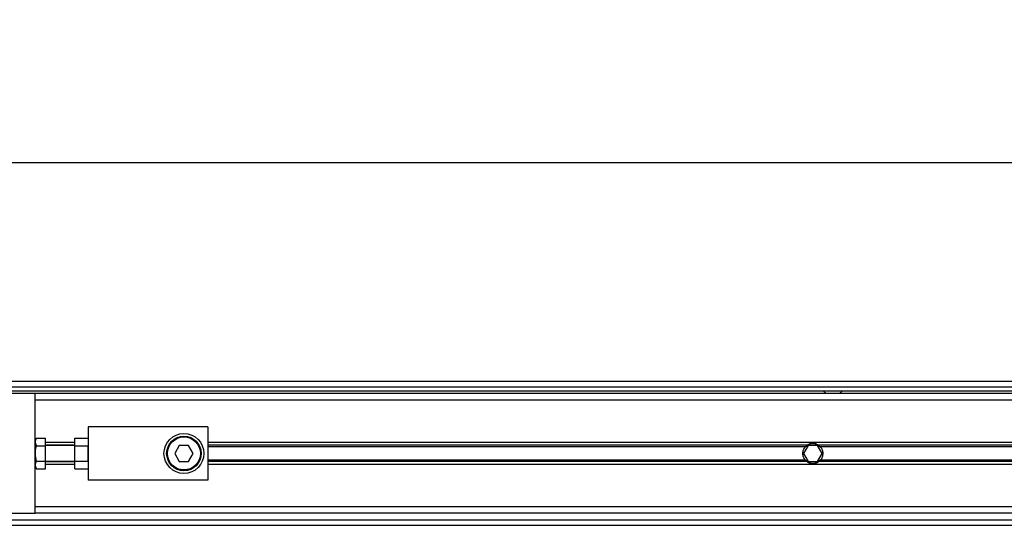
# Model space of a CAD drawing. Header units: millimetres. Extents: x 0 to 420, y 0 to 297.
# Tile 11 of 19: x 71 to 98, y 222 to 235. Entities that reach past the tile are written whole.
import ezdxf

# ---------------------------------------------------------------- set-up
doc = ezdxf.new("R2010")
doc.units = ezdxf.units.MM
doc.layers.add('QUOTE', color=174, linetype='Continuous')
doc.styles.add('SLDTEXTSTYLE3', font='TXT', dxfattribs={"width": 0.75})
doc.dimstyles.new('SLDDIMSTYLE0', dxfattribs={"dimtxt": 3, "dimasz": 3, "dimexe": 0, "dimexo": 0.0625, "dimgap": 0.75, "dimtad": 1, "dimlfac": 13.728588, "dimrnd": 1e-09, "dimzin": 12, "dimdsep": 46, "dimtxsty": 'SLDTEXTSTYLE3', "dimsah": 1, "dimcen": 0.09, "dimadec": 0, "dimazin": 3, "dimtfac": 1, "dimtdec": 3, "dimtofl": 0, "dimtmove": 0, "dimatfit": 3, "dimfxl": 0, "dimfrac": 2, "dimtolj": 1, "dimtzin": 12, "dimarcsym": 0})

# ---------------------------------------------------------------- blocks, each defined once
blk = doc.blocks.new('_D')
at = {"layer": 'QUOTE'}
for p, q in [((57.763, 225.592), (57.763, 233.551)), ((218.012, 225.592), (218.012, 233.551)), ((218.012, 231.551), (57.763, 231.551))]:
    blk.add_line(p, q, dxfattribs=at)
for points in [[(57.763, 231.551), (60.763, 231.051), (60.763, 232.051)], [(218.012, 231.551), (215.012, 232.051), (215.012, 231.051)]]:
    blk.add_solid(points, dxfattribs=at)
at = {"layer": 'QUOTE', "insert": (133.454, 235.418), "char_height": 3, "attachment_point": 1, "style": 'SLDTEXTSTYLE3'}
blk.add_mtext('2200', dxfattribs=at)

msp = doc.modelspace()

# ---------------------------------------------------------------- linework, layer by layer
at = {"color": 7, "linetype": 'Continuous', "lineweight": 25}
for p, q in [((215.28952, 225.55889), (57.76282, 225.55889)), ((59.76594, 225.41321), (215.24443, 225.41321)), ((59.8752, 225.30395), (215.24443, 225.30395)), ((71.23835, 225.23111), (59.99535, 225.23111)), ((71.23835, 223.82803), (71.23835, 225.23111)), ((204.53684, 225.23111), (71.23835, 225.23111)), ((92.82753, 225.30395), (92.90846, 225.23111)), ((93.27267, 225.23111), (93.3536, 225.30395)), ((204.53684, 225.049), (71.23835, 225.049)), ((75.973, 224.3206), (72.69517, 224.3206)), ((72.69517, 224.3206), (72.69517, 222.86378)), ((75.973, 224.3206), (75.973, 222.86378)), ((71.28064, 224.01274), (71.23835, 223.93949)), ((71.28064, 224.01274), (71.52972, 224.01274)), ((71.52972, 223.80246), (71.52972, 224.01274)), ((72.33096, 223.89448), (71.52972, 223.89448)), ((72.33096, 224.01274), (72.69517, 224.01274)), ((72.33096, 223.80246), (72.33096, 224.01274)), ((136.13942, 223.89448), (75.973, 223.89448)), ((71.23835, 223.59219), (71.23835, 223.82803)), ((71.23835, 223.35635), (71.23835, 223.59219)), ((71.28064, 223.80246), (71.52972, 223.80246)), ((72.33096, 223.81552), (71.52972, 223.81552)), ((72.33096, 223.81071), (71.52972, 223.81071)), ((71.52972, 223.38192), (71.52972, 223.80246)), ((72.33096, 223.38192), (72.33096, 223.80246)), ((72.33096, 223.80246), (72.69517, 223.80246)), ((72.69517, 223.38192), (72.69517, 223.80246)), ((75.19127, 223.81071), (75.06511, 223.59219)), ((75.06511, 223.59219), (75.19127, 223.37367)), ((75.4436, 223.81071), (75.19127, 223.81071)), ((75.56976, 223.59219), (75.4436, 223.81071)), ((75.4436, 223.37367), (75.56976, 223.59219)), ((92.38698, 223.81552), (75.973, 223.81552)), ((92.34014, 223.7737), (75.973, 223.7737)), ((92.4181, 223.81071), (92.29193, 223.59219)), ((92.29193, 223.59219), (92.4181, 223.37367)), ((92.67042, 223.81071), (92.4181, 223.81071)), ((92.79659, 223.59219), (92.67042, 223.81071)), ((92.67042, 223.37367), (92.79659, 223.59219)), ((122.61587, 223.81552), (92.70154, 223.81552)), ((122.56903, 223.7737), (92.74838, 223.7737)), ((71.23835, 221.95327), (71.23835, 223.35635)), ((71.28064, 223.38192), (71.52972, 223.38192)), ((71.52972, 223.17164), (71.52972, 223.38192)), ((71.52972, 223.37367), (72.33096, 223.37367)), ((72.33096, 223.36886), (71.52972, 223.36886)), ((72.33096, 223.17164), (72.33096, 223.38192)), ((72.33096, 223.38192), (72.69517, 223.38192)), ((75.19127, 223.37367), (75.4436, 223.37367)), ((92.34014, 223.41068), (75.973, 223.41068)), ((92.38698, 223.36886), (75.973, 223.36886)), ((92.4181, 223.37367), (92.67042, 223.37367)), ((122.61587, 223.36886), (92.70154, 223.36886)), ((122.56903, 223.41068), (92.74838, 223.41068)), ((71.23835, 223.24489), (71.28064, 223.17164)), ((71.28064, 223.17164), (71.52972, 223.17164)), ((72.33096, 223.2899), (71.52972, 223.2899)), ((72.33096, 223.17164), (72.69517, 223.17164)), ((136.13942, 223.2899), (75.973, 223.2899)), ((75.973, 222.86378), (72.69517, 222.86378)), ((136.13942, 222.13538), (71.23835, 222.13538)), ((59.76594, 221.77117), (136.13942, 221.77117)), ((59.99535, 221.95327), (71.23835, 221.95327)), ((136.13942, 221.95327), (71.23835, 221.95327)), ((57.76282, 221.62549), (136.13942, 221.62549))]:
    msp.add_line(p, q, dxfattribs=at)
for radius in [0.54631, 0.47346, 0.45161]:
    msp.add_circle((75.31743, 223.59219), radius, dxfattribs=at)
for radius, start, end in [(0.27315, 54.84472, 125.15528), (0.26587, 57.139529, 122.860471), (0.27315, 234.844719, 305.155281), (0.26587, 237.139528, 302.860472)]:
    msp.add_arc((92.54426, 223.59219), radius, start, end, dxfattribs=at)
for points, knots in [([(71.28064, 223.80246), (71.26366, 223.84003), (71.2319, 223.91029), (71.26517, 223.98021), (71.28064, 224.01274)], [0, 0, 0, 0, 0.5347163, 1, 1, 1, 1]), ([(71.28064, 223.38192), (71.27603, 223.39881), (71.25252, 223.48492), (71.23844, 223.62985), (71.2681, 223.75117), (71.28064, 223.80246)], [0, 0, 0, 0, 0.12346518, 0.62943592, 1, 1, 1, 1]), ([(92.34014, 223.41068), (92.32945, 223.42269), (92.3199, 223.43555), (92.30301, 223.46306), (92.29562, 223.47788), (92.28361, 223.50882), (92.27902, 223.52478), (92.27277, 223.55773), (92.27112, 223.57496), (92.27109, 223.6089), (92.27264, 223.62571), (92.27887, 223.65902), (92.28353, 223.67529), (92.29546, 223.70614), (92.30283, 223.72099), (92.31984, 223.74876), (92.32944, 223.76167), (92.34014, 223.7737)], [0, 0, 0, 0, 0.125, 0.125, 0.25, 0.25, 0.375, 0.375, 0.5, 0.5, 0.625, 0.625, 0.75, 0.75, 0.875, 0.875, 1, 1, 1, 1]), ([(92.34014, 223.7737), (92.34699, 223.7814), (92.35485, 223.78929), (92.37087, 223.80353), (92.37922, 223.81005), (92.38698, 223.81552)], [0, 0, 0, 0, 0.5, 0.5, 1, 1, 1, 1]), ([(92.4, 223.81552), (92.39162, 223.8101), (92.38278, 223.8037), (92.36992, 223.793), (92.36575, 223.7893), (92.35762, 223.78162), (92.35365, 223.77762), (92.34999, 223.7737)], [0, 0, 0, 0, 0.5, 0.5, 0.75, 0.75, 1, 1, 1, 1]), ([(92.73853, 223.7737), (92.73122, 223.78152), (92.72285, 223.78946), (92.70579, 223.80366), (92.69689, 223.81011), (92.68852, 223.81552)], [0, 0, 0, 0, 0.5, 0.5, 1, 1, 1, 1]), ([(92.70154, 223.81552), (92.70931, 223.81005), (92.71761, 223.80356), (92.73368, 223.78929), (92.74153, 223.7814), (92.74838, 223.7737)], [0, 0, 0, 0, 0.5, 0.5, 1, 1, 1, 1]), ([(92.74838, 223.7737), (92.75907, 223.76168), (92.76862, 223.74883), (92.7855, 223.72132), (92.7929, 223.7065), (92.80491, 223.67556), (92.8095, 223.6596), (92.81575, 223.62665), (92.8174, 223.60942), (92.81743, 223.57548), (92.81588, 223.55866), (92.80965, 223.52536), (92.80499, 223.50909), (92.79306, 223.47824), (92.78569, 223.46339), (92.76868, 223.43562), (92.75908, 223.42271), (92.74838, 223.41068)], [0, 0, 0, 0, 0.125, 0.125, 0.25, 0.25, 0.375, 0.375, 0.5, 0.5, 0.625, 0.625, 0.75, 0.75, 0.875, 0.875, 1, 1, 1, 1]), ([(71.28064, 223.17164), (71.26366, 223.20921), (71.2319, 223.27947), (71.26517, 223.34939), (71.28064, 223.38192)], [0, 0, 0, 0, 0.5347163, 1, 1, 1, 1]), ([(92.38698, 223.36886), (92.37921, 223.37433), (92.37091, 223.38082), (92.35484, 223.39509), (92.34699, 223.40297), (92.34014, 223.41068)], [0, 0, 0, 0, 0.5, 0.5, 1, 1, 1, 1]), ([(92.34999, 223.41068), (92.3573, 223.40286), (92.36567, 223.39492), (92.38273, 223.38072), (92.39163, 223.37427), (92.4, 223.36886)], [0, 0, 0, 0, 0.5, 0.5, 1, 1, 1, 1]), ([(92.68852, 223.36886), (92.6969, 223.37428), (92.70574, 223.38068), (92.7186, 223.39138), (92.72277, 223.39508), (92.7309, 223.40276), (92.73487, 223.40676), (92.73853, 223.41068)], [0, 0, 0, 0, 0.5, 0.5, 0.75, 0.75, 1, 1, 1, 1]), ([(92.74838, 223.41068), (92.74153, 223.40298), (92.73367, 223.39508), (92.71765, 223.38085), (92.7093, 223.37433), (92.70154, 223.36886)], [0, 0, 0, 0, 0.5, 0.5, 1, 1, 1, 1])]:
    msp.add_open_spline(points, degree=3, knots=knots, dxfattribs=at)

# ---------------------------------------------------------------- dimensions: what is measured, and where the dimension line sits
at = {"layer": 'QUOTE'}
dim = msp.add_linear_dim(base=(57.76282, 231.55063), p1=(218.01237, 223.59219), p2=(57.76282, 223.59219), dimstyle='SLDDIMSTYLE0', dxfattribs=at)
dim.commit()
dim.dimension.update_dxf_attribs({"geometry": '_D', "text_midpoint": (137.8876, 231.55063), "dimtype": 160})

doc.saveas('drawing.dxf')
